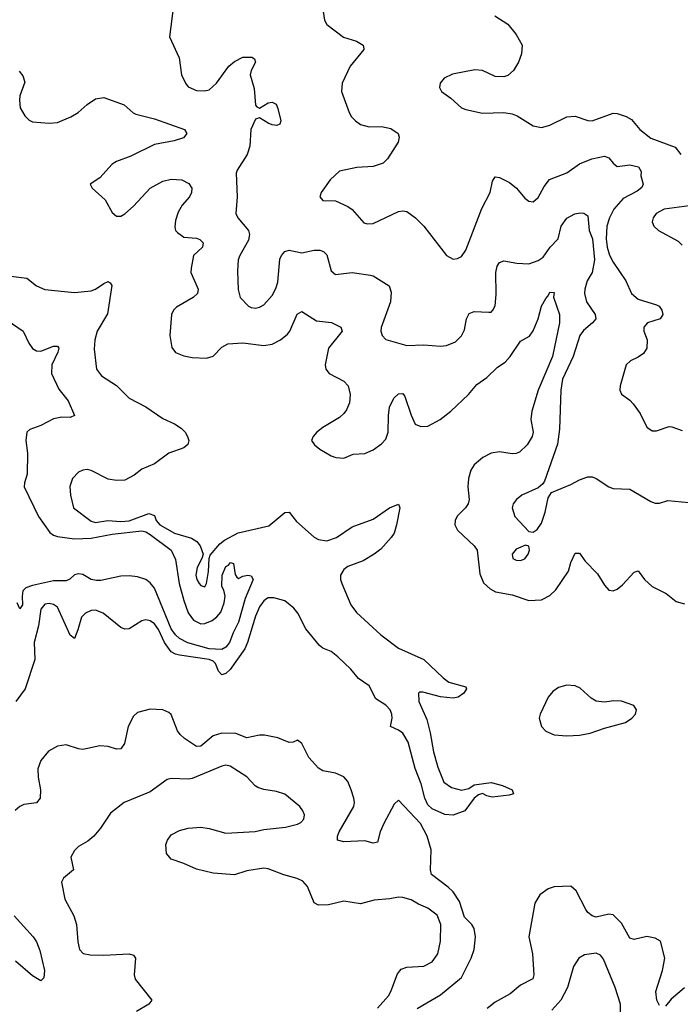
# Model space of a CAD drawing. Header units: inches. Extents: x 1954678 to 2060271, y 904822 to 1016299.
# Tile 161 of 256: x 1972830 to 1975969, y 964470 to 969152. Entities that reach past the tile are written whole.
import ezdxf

# ---------------------------------------------------------------- set-up
doc = ezdxf.new("R2010")
doc.units = ezdxf.units.IN
doc.header["$MEASUREMENT"] = 0
doc.layers.add('B9976', color=7, linetype='Continuous')

msp = doc.modelspace()

# ---------------------------------------------------------------- linework, layer by layer
at = {"layer": 'B9976', "color": 5}
for points, elevation in [([(1973562.6, 969230), (1973541.3, 969070), (1973587.8, 968970), (1973598.7, 968890), (1973617, 968850), (1973630, 968832.7), (1973670, 968815.5), (1973710, 968813.2), (1973730, 968818), (1973765.1, 968850), (1973823.9, 968930), (1973850, 968952.6), (1973890, 968973), (1973933.1, 968973.1), (1973946, 968966), (1973950.4, 968950.4), (1973929.2, 968910.8), (1973925.5, 968890), (1973944.9, 968824.9), (1973950, 968746), (1973957, 968737), (1973970, 968731.2), (1974010, 968755.8), (1974030, 968758.9), (1974049.3, 968749.3), (1974057.2, 968730), (1974071.4, 968670), (1974065.7, 968654.3), (1974051.1, 968648.9), (1974030, 968652.3), (1974010, 968659.2), (1973970, 968685.3), (1973950, 968679.1), (1973928.6, 968630), (1973923, 968550), (1973911, 968510), (1973863.2, 968436.8), (1973858.3, 968421.7), (1973863.9, 968310), (1973857.4, 968230), (1973866.3, 968210), (1973917.3, 968150), (1973922.4, 968130), (1973916.6, 968103.4), (1973875.3, 968030), (1973868.7, 968010), (1973864.8, 967955.2), (1973868.1, 967868.1), (1973878, 967830), (1973917.3, 967790), (1973930, 967783.1), (1973950, 967780.3), (1973970, 967784.2), (1973990, 967795.3), (1974030, 967840.3), (1974047.1, 967872.9), (1974056.1, 967903.9), (1974066.4, 968013.6), (1974073.3, 968030), (1974090, 968048.9), (1974110, 968055.2), (1974170, 968043.2), (1974230, 968055.6), (1974255.6, 968055.6), (1974274, 968050), (1974290, 968034), (1974310, 967958), (1974330, 967939.6), (1974410, 967950.1), (1974496.9, 967936.9), (1974510, 967933.7), (1974586.4, 967886.4), (1974595.9, 967855.9), (1974592.6, 967810), (1974547.8, 967687.8), (1974546.7, 967670), (1974552, 967650), (1974570, 967630.4), (1974670, 967602.3), (1974750, 967605.8), (1974830, 967599), (1974857.8, 967602.2), (1974900.4, 967619.6), (1974930, 967648), (1974943.1, 967676.9), (1974953.1, 967730), (1974966, 967754), (1974990, 967764.9), (1975059.3, 967760.7), (1975070, 967761.7), (1975078.9, 967770), (1975089, 967791), (1975095, 967845), (1975092.7, 967950), (1975099.8, 967980.2), (1975110, 967997.6), (1975130, 968005.5), (1975193.3, 967993.3), (1975250, 967990.8), (1975293.3, 968006.7), (1975317.3, 968022.7), (1975350.6, 968069.4), (1975389.5, 968110), (1975403, 968170), (1975430, 968207.2), (1975468.7, 968228.7), (1975493.1, 968233.1), (1975511.8, 968231.8), (1975530, 968219.1), (1975535.8, 968150), (1975551.8, 968110), (1975561, 968010), (1975550.1, 967949.9), (1975527.1, 967910), (1975515.4, 967870), (1975514.4, 967850), (1975523.2, 967810), (1975564.9, 967750), (1975567.7, 967730), (1975552, 967710), (1975510, 967674.4), (1975492.5, 967650), (1975460.5, 967550), (1975410, 967442.4), (1975401.4, 967390), (1975395.8, 967204.2), (1975386.5, 967133.5), (1975323.4, 966956.6), (1975315.8, 966944.2), (1975293.8, 966926.2), (1975217.1, 966890), (1975190.5, 966870), (1975174.9, 966850), (1975170.4, 966830), (1975183.8, 966790), (1975250, 966718.8), (1975270, 966714.8), (1975290, 966726.8), (1975310, 966757.3), (1975326.9, 966810), (1975341.6, 966878.4), (1975356.6, 966903.4), (1975450, 966941.3), (1975490, 966964.4), (1975530, 966978), (1975550, 966978), (1975570, 966970.5), (1975630, 966930.5), (1975650, 966922.4), (1975730, 966919.6), (1975830, 966860.3), (1975850, 966853.1), (1975870, 966852), (1975910, 966865.5), (1976010, 966855.5)], 540), ([(1974271.6, 969190), (1974278.7, 969150), (1974289.1, 969129.1), (1974369.2, 969069.2), (1974430, 969050.3), (1974462, 969030), (1974463.8, 969023.8), (1974466, 969010), (1974401.2, 968930), (1974362.4, 968850), (1974359.4, 968810), (1974396, 968710), (1974406.8, 968690), (1974425.2, 968670), (1974450, 968653.7), (1974490, 968643), (1974550, 968643.5), (1974593.8, 968633.8), (1974628.7, 968610), (1974633.8, 968593.8), (1974629, 968570), (1974578, 968490), (1974556.5, 968470), (1974510, 968453), (1974431.8, 968448.2), (1974349.1, 968430.9), (1974304.9, 968390), (1974262.8, 968330), (1974256, 968310), (1974270, 968291.3), (1974330, 968290.5), (1974390, 968263.7), (1974409.2, 968249.2), (1974466.1, 968186.1), (1974480.9, 968180.9), (1974510, 968182.4), (1974630, 968239), (1974650, 968243.1), (1974670, 968239.5), (1974710.2, 968210.2), (1974750.2, 968170.2), (1974858.8, 968030), (1974890, 968013.4), (1974910, 968016.3), (1974930, 968025.5), (1974950, 968056.3), (1975026.9, 968253.1), (1975066, 968330), (1975076.2, 968383.8), (1975090, 968403.8), (1975110, 968401.1), (1975157.3, 968377.3), (1975190.2, 968350.2), (1975230, 968303), (1975250, 968288), (1975270, 968285.5), (1975293.6, 968306.4), (1975321.7, 968358.3), (1975348.5, 968391.5), (1975430, 968423.6), (1975490, 968466.3), (1975549.4, 968490), (1975610, 968502.7), (1975630, 968495.3), (1975650, 968468.8), (1975670, 968454.3), (1975730, 968461.9), (1975771.6, 968451.6), (1975784.1, 968430), (1975782.3, 968410), (1975792.4, 968370), (1975786.8, 968353.2), (1975764.4, 968335.6), (1975698.6, 968301.4), (1975653.2, 968250), (1975633.1, 968210), (1975620.1, 968170), (1975617, 968110), (1975621.5, 968070), (1975632.4, 968032.4), (1975650, 967998.4), (1975710, 967910.6), (1975738.3, 967850), (1975770, 967823), (1975856.4, 967796.4), (1975868.8, 967788.8), (1975881.6, 967770), (1975886, 967750), (1975873.4, 967730), (1975814.4, 967710), (1975796.5, 967690), (1975796.5, 967670), (1975811.6, 967630), (1975810.2, 967589.8), (1975795.3, 967564.7), (1975770, 967546.2), (1975733, 967530), (1975712.2, 967510), (1975683, 967410), (1975682, 967390), (1975690.5, 967370.5), (1975730, 967342), (1975745.1, 967325.1), (1975778.5, 967278.5), (1975810, 967214.8), (1975836.4, 967196.4), (1975855.9, 967195.9), (1975916.9, 967216.9), (1975930, 967216.5), (1975978.9, 967198.9)], 560), ([(1975088.4, 969170), (1975150.3, 969130), (1975190, 969080.5), (1975217.6, 969030), (1975215.3, 968990), (1975200.4, 968950), (1975176.3, 968910), (1975150, 968886.6), (1975130, 968879.5), (1975090, 968882), (1975030, 968909.6), (1974993.4, 968913.4), (1974887.1, 968892.9), (1974846.7, 968873.3), (1974827.7, 968850), (1974824.9, 968830), (1974834, 968810), (1974878.7, 968778.7), (1974930, 968733), (1974950, 968724.4), (1975030, 968707), (1975130, 968710.4), (1975170, 968703.7), (1975194.5, 968694.5), (1975270, 968647.4), (1975310, 968639.6), (1975349.3, 968650), (1975430, 968690.2), (1975470, 968693.4), (1975530, 968671.8), (1975550, 968670.3), (1975650, 968707.1), (1975670, 968705.5), (1975711.5, 968691.5), (1975736.9, 968676.9), (1975777.6, 968630), (1975828.9, 968588.9), (1975944.8, 968544.8), (1975972.1, 968510)], 580), ([(1972827.1, 968907.1), (1972844.8, 968884.8), (1972854, 968854), (1972831, 968790), (1972828.4, 968768.4), (1972832.1, 968732.1), (1972853.9, 968693.9), (1972874.2, 968674.2), (1972890, 968666), (1972970, 968659.8), (1973010, 968663.2), (1973073.3, 968690), (1973108.2, 968710), (1973150, 968749.2), (1973190, 968774.9), (1973230, 968782.3), (1973326.3, 968746.3), (1973368.6, 968708.6), (1973382.5, 968702.5), (1973470, 968680.7), (1973613, 968630), (1973623.7, 968610), (1973608.7, 968590), (1973564, 968576), (1973470, 968558.6), (1973357.7, 968502.3), (1973290, 968478), (1973270, 968464.5), (1973210, 968399.7), (1973164, 968370), (1973174, 968350), (1973235.2, 968295.2), (1973270, 968234.9), (1973290, 968217.4), (1973310, 968218), (1973330, 968229.2), (1973370, 968264.3), (1973449.9, 968350.1), (1973510, 968383.7), (1973550, 968394), (1973600.7, 968390), (1973633.3, 968373.3), (1973647.9, 968350), (1973646.9, 968330), (1973636.5, 968310), (1973602.2, 968270), (1973583.1, 968236.9), (1973570, 968197), (1973566.9, 968166.9), (1973571, 968150), (1973579.5, 968139.5), (1973610, 968116.8), (1973670, 968113.6), (1973686.4, 968106.4), (1973702.2, 968090), (1973698.8, 968070), (1973656.3, 968030), (1973644.3, 967970), (1973643.2, 967950), (1973677.5, 967870), (1973674.4, 967850), (1973654.6, 967830), (1973575.8, 967784.2), (1973560.3, 967770), (1973551.2, 967750), (1973542.6, 967650), (1973552.7, 967592.7), (1973570, 967569.1), (1973610, 967553.2), (1973650, 967545.2), (1973717.3, 967542.7), (1973750, 967552.3), (1973790, 967594.7), (1973819.3, 967610), (1973890, 967614.8), (1973990, 967601.8), (1974030, 967609.4), (1974070, 967629.4), (1974103.3, 967656.7), (1974112.9, 967670), (1974147.8, 967752.2), (1974170, 967763.7), (1974240.1, 967720.1), (1974312.1, 967712.1), (1974356.3, 967690), (1974363.1, 967670), (1974296.9, 967590), (1974281.1, 967510), (1974284.9, 967490), (1974300.5, 967470), (1974370, 967433.1), (1974391, 967411), (1974400.3, 967370), (1974397.4, 967330), (1974383.6, 967296.4), (1974370, 967278.4), (1974350, 967260.7), (1974270, 967212.8), (1974241.6, 967190), (1974223.8, 967170), (1974216.3, 967150), (1974230.4, 967130.4), (1974256.3, 967110), (1974310, 967077.6), (1974332, 967070), (1974370, 967067), (1974414.9, 967085.1), (1974470, 967089), (1974510, 967106), (1974550, 967134.3), (1974570, 967156.5), (1974581.7, 967190), (1974582, 967270), (1974587.9, 967310), (1974608.3, 967351.7), (1974630, 967372.4), (1974650, 967374.9), (1974660.7, 967360.7), (1974690, 967270.4), (1974710, 967228.3), (1974736.8, 967216.8), (1974770, 967218.4), (1974828.6, 967250), (1974878.2, 967290), (1974963.1, 967370), (1975002.3, 967417.7), (1975050, 967450.2), (1975101.1, 967498.9), (1975136.6, 967523.4), (1975160.7, 967550), (1975210, 967622.3), (1975252.6, 967647.4), (1975270, 967672.7), (1975293.3, 967730), (1975309.9, 967790), (1975330, 967826.7), (1975341.7, 967838.3), (1975350, 967856.3), (1975370, 967854), (1975367.1, 967832.9), (1975395.2, 967750), (1975395.9, 967710), (1975361.5, 967550), (1975294.3, 967390), (1975263.5, 967290), (1975259.5, 967250), (1975270.1, 967190), (1975265.7, 967170), (1975241.8, 967130), (1975204.5, 967095.5), (1975190, 967088.9), (1975170, 967087.3), (1975110, 967096.3), (1975070.4, 967090), (1975031.1, 967070), (1974990, 967034.6), (1974974.2, 967010), (1974963, 966970), (1974959.1, 966930), (1974965.3, 966870), (1974961.7, 966850), (1974949.2, 966830), (1974908.4, 966791.6), (1974898.7, 966770), (1974898.4, 966750), (1974910, 966724.2), (1974990.2, 966650), (1975003.5, 966630), (1975017.4, 966517.4), (1975034.7, 966474.7), (1975065.1, 966445.1), (1975091.9, 966431.9), (1975170, 966416.8), (1975250, 966389.5), (1975310, 966393.7), (1975350, 966413.4), (1975378.6, 966441.4), (1975437.8, 966530), (1975450, 966571), (1975470, 966614.8), (1975490, 966614.8), (1975517.3, 966577.3), (1975576.7, 966516.7), (1975610, 966463), (1975630, 966439.3), (1975650, 966435.8), (1975670, 966443.7), (1975695.3, 966464.7), (1975750, 966524.9), (1975770, 966530.7), (1975799.1, 966490), (1975835.9, 966455.9), (1975902.8, 966422.7), (1975950, 966384.4), (1975990, 966374)], 520), ([(1976083.7, 968276.3), (1975893.4, 968250), (1975855.3, 968230), (1975840.3, 968210), (1975835.8, 968190), (1975844.4, 968170), (1975865.5, 968150), (1975959.3, 968099.3), (1975978.9, 968078.9)], 580), ([(1972750, 967936.6), (1972863.1, 967923.1), (1972910, 967886.4), (1972950, 967868), (1973090, 967854.7), (1973170, 967862.5), (1973190.3, 967869.7), (1973230, 967897.6), (1973250, 967906.2), (1973260.5, 967900.5), (1973267, 967887), (1973246.6, 967753.4), (1973198.1, 967670), (1973187.6, 967630), (1973184.3, 967584.3), (1973194.6, 967490), (1973219, 967459), (1973290, 967412.6), (1973350, 967351.6), (1973430, 967310.2), (1973510, 967255), (1973565.3, 967230), (1973597, 967210), (1973616, 967190), (1973627, 967170), (1973632.9, 967150), (1973628.8, 967131.2), (1973610, 967115.1), (1973539.1, 967090), (1973470, 967040.5), (1973410, 967014), (1973373.5, 966986.5), (1973330, 966962.8), (1973290, 966960.3), (1973250, 966966.3), (1973170, 967007.4), (1973150, 967012.1), (1973130, 967009.7), (1973110, 966999.7), (1973080.3, 966970), (1973068.4, 966931.6), (1973071.3, 966890), (1973085.8, 966830), (1973170, 966767.3), (1973190, 966760.9), (1973249.2, 966770.8), (1973310, 966766.2), (1973350, 966769), (1973442.9, 966802.9), (1973470, 966794), (1973479.1, 966770), (1973496.5, 966750), (1973565.3, 966710), (1973646, 966686), (1973671.7, 966670), (1973687.8, 966650), (1973701.1, 966610), (1973695.8, 966590), (1973673.4, 966546.7), (1973667.4, 966510), (1973671.5, 966490), (1973682.3, 966470), (1973690, 966461), (1973710, 966454.7), (1973717.3, 966470), (1973727.6, 966527.6), (1973729.6, 966590.4), (1973734.9, 966605.1), (1973780.8, 966659.2), (1973802.7, 966677.3), (1973868.9, 966711.1), (1974014.3, 966745.7), (1974090, 966808.6), (1974110.1, 966810.1), (1974146, 966766), (1974230, 966691.5), (1974250, 966680.1), (1974290, 966674.4), (1974334.8, 966690), (1974410, 966740.2), (1974510, 966776.1), (1974587.6, 966830), (1974630, 966847.7), (1974636.9, 966830), (1974620.2, 966750), (1974609.4, 966710.6), (1974595.8, 966690), (1974545.6, 966634.4), (1974514.6, 966610), (1974462, 966578), (1974389.1, 966550.9), (1974370, 966536.8), (1974354.4, 966510), (1974354.7, 966490), (1974361.4, 966470), (1974403.9, 966370), (1974430, 966332.8), (1974546.6, 966226.6), (1974630, 966163.4), (1974750, 966108.8), (1974842.1, 966022.1), (1974870, 966001.7), (1974950, 965979.3), (1974953.5, 965970), (1974940.2, 965950), (1974913.1, 965930), (1974890, 965925), (1974830, 965932.5), (1974746.5, 965953.5), (1974730, 965954.5), (1974724.9, 965950), (1974726.7, 965910), (1974764.6, 965824.6), (1974781.2, 965761.2), (1974796.6, 965670), (1974817.4, 965597.4), (1974845.7, 965525.7), (1974881.4, 965501.4), (1974930, 965487.8), (1974964.3, 965495.7), (1974990, 965512.9), (1975070, 965525.2), (1975124, 965510), (1975170.2, 965490.2), (1975177.3, 965470), (1975156.4, 965463.6), (1975074.6, 965454.6), (1975050, 965460.5), (1975030, 965471.5), (1975010, 965466.6), (1974990, 965449.7), (1974945.2, 965390), (1974890, 965368.8), (1974850, 965371.8), (1974790, 965399.1), (1974770, 965417.8), (1974755.6, 965450), (1974737.5, 965517.5), (1974708.8, 965591.2), (1974676.8, 965716.8), (1974650, 965758.8), (1974630, 965773.3), (1974592.4, 965790), (1974599.9, 965830), (1974598.8, 965850), (1974590.2, 965870.2), (1974570, 965892.5), (1974522.5, 965922.5), (1974490, 965984.2), (1974439.7, 966019.7), (1974403, 966063), (1974342.3, 966122.3), (1974310, 966147.6), (1974270, 966163.7), (1974255.2, 966175.2), (1974190, 966255.5), (1974151.2, 966330), (1974133.3, 966353.3), (1974090, 966388.1), (1974037.7, 966402.3), (1974010, 966402), (1974002.3, 966397.7), (1973990, 966388.2), (1973970, 966359.1), (1973950, 966314.8), (1973912.9, 966190), (1973899.7, 966160.3), (1973830, 966062), (1973810, 966042.4), (1973790, 966036.2), (1973774.6, 966054.6), (1973761.1, 966090), (1973750, 966102.2), (1973730, 966109.4), (1973589.5, 966129.5), (1973570, 966134.2), (1973550, 966146.5), (1973517.5, 966190), (1973490, 966252.2), (1973470, 966279.1), (1973450, 966293.6), (1973430, 966298), (1973410, 966293.9), (1973350, 966255.1), (1973330, 966253.8), (1973310, 966262.2), (1973226.3, 966330), (1973190, 966343.5), (1973170, 966342.4), (1973143.1, 966330), (1973123.2, 966310), (1973106.7, 966250), (1973090, 966209.5), (1973070, 966224.5), (1973010, 966358), (1972990, 966371.3), (1972970, 966375), (1972950, 966372.2), (1972930, 966349.3), (1972919.2, 966270), (1972898.8, 966190), (1972901.6, 966110), (1972855, 965970), (1972811.6, 965910)], 480), ([(1972770, 967723.7), (1972846, 967670), (1972873, 967613), (1972890, 967588.5), (1972910, 967577), (1972930, 967575.6), (1972990, 967599.5), (1973010, 967599.1), (1973015.3, 967590), (1973011.4, 967570), (1972982.4, 967510), (1972980.2, 967470), (1973015.3, 967395.3), (1973059.6, 967339.6), (1973091, 967270), (1973070, 967259.5), (1973030, 967261), (1972990, 967253.1), (1972930, 967221.4), (1972877.4, 967202.6), (1972864.2, 967190), (1972858.5, 967150), (1972866.3, 967090), (1972866, 966990), (1972852.8, 966950), (1972851.2, 966930), (1972919.8, 966790), (1972973, 966713), (1972990, 966699.8), (1973010, 966693.5), (1973090, 966683), (1973170, 966687.1), (1973270, 966705.5), (1973410, 966721.7), (1973430, 966716.4), (1973450, 966704.5), (1973550.1, 966630), (1973570, 966585.5), (1973588.3, 966470), (1973609.2, 966389.2), (1973630, 966330.6), (1973656.5, 966296.5), (1973690, 966279.5), (1973710, 966280.3), (1973744.5, 966295.5), (1973767.4, 966312.6), (1973785.1, 966334.9), (1973801.1, 966378.9), (1973805.6, 966410), (1973799.4, 966439.4), (1973790, 966457.2), (1973792, 966510), (1973810, 966552), (1973822.4, 966557.6), (1973831.1, 966571.1), (1973845.4, 966565.4), (1973853.4, 966513.4), (1973861.6, 966501.6), (1973870, 966494.8), (1973890, 966505.5), (1973914, 966510), (1973930, 966506.8), (1973939.3, 966490), (1973900.6, 966399.4), (1973870, 966287.1), (1973844, 966236), (1973827.2, 966190), (1973810, 966168.8), (1973790, 966156.6), (1973730, 966160.2), (1973629.2, 966189.2), (1973590, 966209.1), (1973570, 966225.9), (1973550, 966254.7), (1973470, 966448.2), (1973450, 966474.7), (1973430, 966489.7), (1973390, 966502), (1973350, 966508), (1973310, 966505.1), (1973215.1, 966484.9), (1973195.3, 966484.7), (1973170, 966489.8), (1973130, 966513), (1973110, 966516.9), (1973090, 966511.6), (1973068.5, 966491.5), (1973050, 966483.4), (1972990, 966482.9), (1972890, 966461.9), (1972858.2, 966450), (1972844.7, 966435.3), (1972840.9, 966410), (1972843.1, 966370), (1972830, 966349.6), (1972818.5, 966378.5)], 460), ([(1974718.7, 964450), (1974830, 964515), (1974930, 964597.5), (1974975.8, 964690), (1974989.9, 964730), (1974995.5, 964790), (1974989.9, 964830), (1974978, 964850), (1974944.2, 964884.2), (1974919.3, 964959.3), (1974890, 965004.8), (1974867, 965027), (1974787.1, 965087.1), (1974782.4, 965110), (1974785.1, 965205.1), (1974766.9, 965270), (1974734.3, 965330), (1974630, 965440.9), (1974610, 965420.7), (1974560.7, 965330), (1974542.8, 965290), (1974530, 965241.2), (1974510, 965236.2), (1974470, 965246.9), (1974370, 965242.3), (1974340.9, 965250), (1974340.4, 965270), (1974348, 965290), (1974418, 965410), (1974421.1, 965430), (1974418.3, 965450), (1974405.7, 965490), (1974388.6, 965528.6), (1974370, 965552), (1974330, 965569.6), (1974270, 965580.5), (1974250, 965593.3), (1974203.3, 965643.3), (1974170, 965709.4), (1974150, 965726), (1974130, 965716.2), (1974110, 965714.7), (1974056.2, 965736.2), (1973994, 965750), (1973970, 965749.9), (1973910, 965736.5), (1973856.9, 965756.9), (1973790, 965759.3), (1973750, 965746.9), (1973690, 965696.5), (1973670, 965696.2), (1973613.4, 965733.4), (1973592.5, 965752.5), (1973579.8, 965770), (1973550, 965847.3), (1973538.2, 965858.1), (1973510, 965870.8), (1973450, 965874), (1973390, 965857.4), (1973370, 965839.5), (1973344.9, 965790), (1973327.8, 965710), (1973310, 965685.1), (1973290, 965682.3), (1973250, 965695.3), (1973210, 965698.8), (1973130, 965681.7), (1973110, 965684), (1973050, 965703.5), (1973010, 965696.9), (1972966.7, 965673.3), (1972930.2, 965629.8), (1972916, 965590), (1972917.8, 965550), (1972928.9, 965490), (1972926.7, 965450), (1972910, 965428.2), (1972850, 965419.2), (1972830, 965409.7), (1972808.6, 965391.4)], 520), ([(1974530, 964452), (1974582.2, 964510), (1974594.2, 964530), (1974625.3, 964614.7), (1974643.1, 964636.9), (1974670, 964647), (1974750, 964651.7), (1974790, 964672.2), (1974817.2, 964710), (1974829.8, 964770.2), (1974830.6, 964850), (1974814.3, 964894.3), (1974770, 964927.7), (1974725.6, 964945.6), (1974690, 964966.9), (1974650, 964977.4), (1974630, 964978.9), (1974589.2, 964970.8), (1974515.1, 964964.9), (1974450, 964948.3), (1974370, 964960.7), (1974297.7, 964942.3), (1974250, 964941.6), (1974230, 964952.7), (1974196.9, 965030), (1974175.9, 965055.9), (1974148.8, 965068.8), (1974085.4, 965085.4), (1974010, 965114.2), (1973990, 965116.4), (1973910, 965105.1), (1973850, 965085.1), (1973750, 965093.6), (1973670, 965111.8), (1973610, 965139.5), (1973550, 965160.7), (1973527, 965187), (1973525.1, 965230), (1973531.6, 965250), (1973550, 965274.9), (1973590, 965295.8), (1973630, 965307.2), (1973690, 965311.7), (1973730, 965306), (1973810, 965284), (1973949.2, 965290.8), (1973990, 965301.4), (1974092.7, 965312.7), (1974150, 965326.2), (1974165.9, 965334.1), (1974180.5, 965350), (1974183.1, 965370), (1974176, 965390), (1974161.1, 965410), (1974090, 965469.8), (1974050, 965482.4), (1973990, 965490.6), (1973961.5, 965501.5), (1973949.2, 965509.2), (1973910, 965552.1), (1973830, 965602), (1973810, 965606.6), (1973790, 965602.4), (1973650, 965543.7), (1973630, 965539.8), (1973550, 965543.5), (1973530, 965538.7), (1973450, 965480.9), (1973326, 965430), (1973261.4, 965378.6), (1973213.1, 965306.9), (1973182.4, 965270), (1973153.9, 965246.1), (1973110, 965219.7), (1973090, 965200.7), (1973073.4, 965170), (1973086, 965110), (1973038, 965070), (1973029, 965050), (1973044, 964970), (1973086.5, 964890), (1973100.2, 964850), (1973106.7, 964766.7), (1973114, 964730), (1973131.6, 964711.6), (1973164.7, 964704.7), (1973230, 964703.5), (1973350, 964710.2), (1973370, 964703), (1973379.5, 964690), (1973373.4, 964610), (1973378, 964590), (1973458, 964490), (1973443, 964470), (1973385.1, 964434.9)], 540), ([(1975870, 964463.5), (1975857.3, 964490), (1975853.7, 964530), (1975885.5, 964630), (1975895.4, 964690), (1975874.8, 964770), (1975850, 964784), (1975810, 964791.8), (1975750, 964778.3), (1975730, 964783.9), (1975690, 964855.1), (1975650, 964894.8), (1975630, 964898.7), (1975570, 964884.6), (1975550, 964889.8), (1975530, 964906.2), (1975520.5, 964920.5), (1975475.3, 965010), (1975450, 965030.9), (1975370, 965028.7), (1975341, 965019), (1975301.3, 964990), (1975278, 964950), (1975249.2, 964790), (1975266.3, 964710), (1975273.7, 964610), (1975269.1, 964590.9), (1975210, 964560.4), (1975160.6, 964519.4), (1975090, 964479.9), (1975051.3, 964450)], 520), ([(1972804, 964890), (1972894.4, 964790), (1972910, 964766.8), (1972925.2, 964725.2), (1972947.2, 964630), (1972944.5, 964595.5), (1972930, 964582), (1972890, 964605.6), (1972810, 964674.3)], 520), ([(1975687.4, 964390), (1975684.8, 964470), (1975660.4, 964550), (1975604.5, 964684.5), (1975590, 964704.2), (1975570, 964712.3), (1975514.3, 964705.7), (1975488, 964690), (1975462, 964650), (1975433.6, 964550), (1975401.5, 964490), (1975358.8, 964441.2)], 540), ([(1975990, 964547.8), (1975926.1, 964493.9), (1975898.9, 964461.1)], 520)]:
    msp.add_lwpolyline(points, dxfattribs=dict(at, elevation=elevation))
for points, elevation in [([(1975233.6, 966653.6), (1975190, 966633.3), (1975170.5, 966610), (1975174, 966590), (1975190, 966581.3), (1975210, 966580.3), (1975230, 966588.5), (1975246.6, 966610), (1975253.2, 966630), (1975248.9, 966648.9)], 540), ([(1975430, 965987.4), (1975390, 965976.9), (1975363.2, 965956.8), (1975341.7, 965930), (1975303.7, 965850), (1975299.5, 965830), (1975310.2, 965790.2), (1975330, 965768.5), (1975370, 965751.7), (1975430, 965747.1), (1975490, 965749.2), (1975541.5, 965758.5), (1975610, 965783.1), (1975709.2, 965810), (1975739.3, 965830), (1975756, 965850), (1975761.2, 965870), (1975748.7, 965890), (1975690, 965911.6), (1975653.6, 965913.6), (1975610, 965906.9), (1975570, 965910.8), (1975545.7, 965925.7), (1975492.8, 965972.8), (1975470, 965983.9)], 520)]:
    msp.add_lwpolyline(points, close=True, dxfattribs=dict(at, elevation=elevation))

doc.saveas('drawing.dxf')
